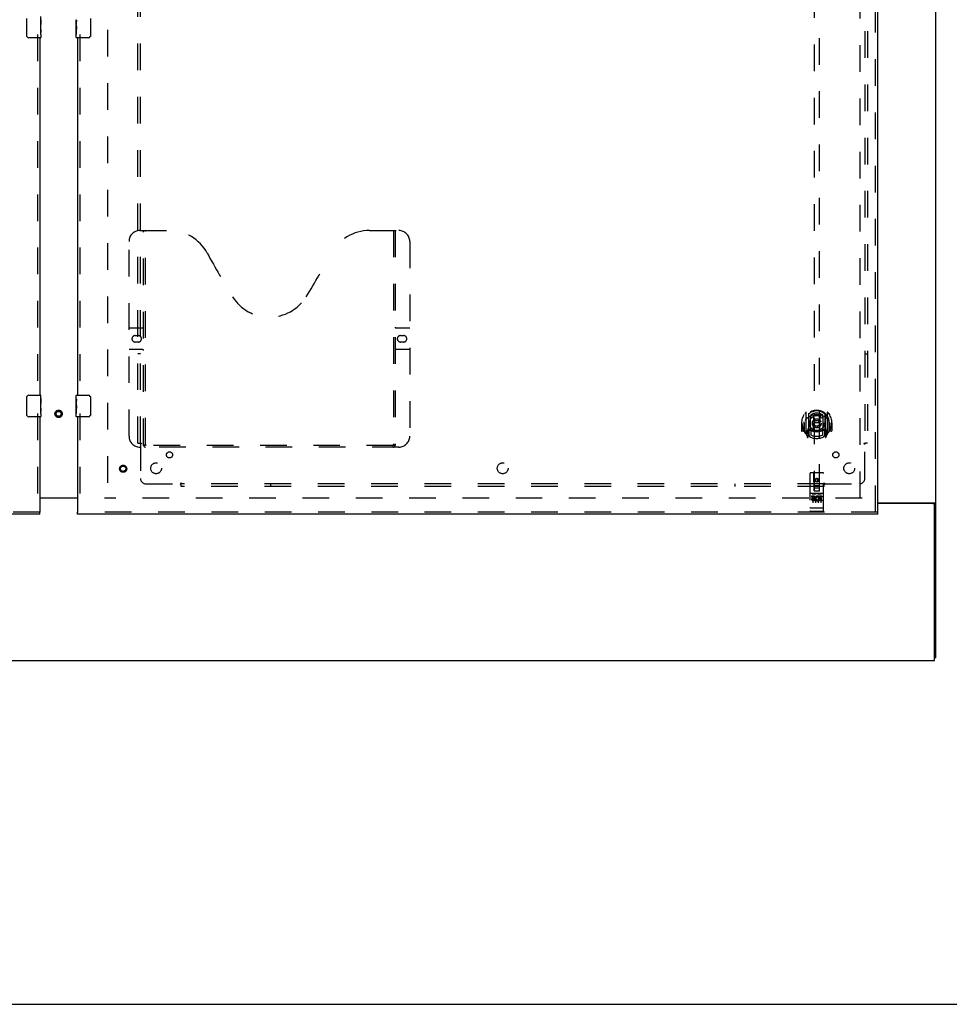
# Model space of a CAD drawing. Header units: inches. Extents: x 0 to 224, y 0 to 145.
# Tile 3 of 83: x 100 to 143, y 0 to 45. Entities that reach past the tile are written whole.
import ezdxf

# ---------------------------------------------------------------- set-up
doc = ezdxf.new("R2010")
doc.units = ezdxf.units.IN
doc.header["$LTSCALE"] = 12.302632
doc.header["$MEASUREMENT"] = 0
doc.linetypes.add('HIDDEN', pattern=[0.2, 0.1, -0.1])
doc.layers.get('0').update_dxf_attribs({"linetype": 'CONTINUOUS'})
for name, color, linetype in [('DEFAULT_2', 8, 'HIDDEN'), ('DOOR_2_ASSEMBLY', 7, 'CONTINUOUS'), ('MAIN_DOOR_ASSEMBLY', 7, 'CONTINUOUS'), ('SUBPANELS', 7, 'CONTINUOUS')]:
    doc.layers.add(name, color=color, linetype=linetype)

msp = doc.modelspace()

# ---------------------------------------------------------------- linework, layer by layer
at = {"color": 7, "linetype": 'Continuous'}
for p, q in [((142.349, 16), (142.349, 53.438)), ((102.724, 23.37), (100.974, 23.37)), ((139.662, 23.156), (142.289, 23.156)), ((142.224, 23.125), (139.662, 23.125)), ((142.252, 23.119), (142.349, 23.119)), ((142.287, 15.875), (142.287, 23.063)), ((142.349, 16), (142.287, 16)), ((24.912, 15.875), (142.287, 15.875)), ((0, 0), (223.684, 0))]:
    msp.add_line(p, q, dxfattribs=at)
at = {"color": 3, "linetype": 'Continuous'}
msp.add_line((100.974, 23.39), (102.724, 23.39), dxfattribs=at)
msp.add_lwpolyline([(142.194, 23.156), (142.194, 23.154), (142.193, 23.153), (142.194, 23.151), (142.194, 23.149), (142.194, 23.148), (142.195, 23.146), (142.196, 23.145), (142.197, 23.143), (142.198, 23.142), (142.2, 23.14), (142.202, 23.139), (142.203, 23.138), (142.205, 23.136), (142.207, 23.135), (142.209, 23.134), (142.211, 23.133), (142.213, 23.131), (142.215, 23.13), (142.217, 23.129), (142.219, 23.127), (142.221, 23.126), (142.221, 23.125)], dxfattribs=at)
at = {"color": 7, "linetype": 'Continuous'}
for points in [[(142.289, 23.156), (142.291, 23.155), (142.293, 23.153), (142.296, 23.152), (142.299, 23.15), (142.303, 23.148), (142.306, 23.147), (142.31, 23.145), (142.318, 23.142)], [(142.318, 23.142), (142.322, 23.141), (142.325, 23.14), (142.329, 23.138), (142.332, 23.137), (142.335, 23.135), (142.337, 23.134), (142.34, 23.132), (142.342, 23.13), (142.344, 23.129), (142.346, 23.127), (142.347, 23.126), (142.348, 23.124), (142.349, 23.122), (142.349, 23.121), (142.349, 23.119)]]:
    msp.add_lwpolyline(points, dxfattribs=at)
msp.add_arc((142.224, 23.063), 0.0625, 0, 90, dxfattribs=at)
at = {"layer": 'DEFAULT_2', "color": 8, "linetype": 'HIDDEN'}
for p, q in [((104.099, 84.36), (104.099, 23.39)), ((138.849, 23.375), (138.849, 84.375)), ((138.943, 23.375), (103.974, 23.375))]:
    msp.add_line(p, q, dxfattribs=at)
for radius in [0.169, 0.124, 0.114]:
    msp.add_circle((101.849, 27.265), radius, dxfattribs=at)
at = {"layer": 'DOOR_2_ASSEMBLY', "color": 7, "linetype": 'Continuous'}
for p, q in [((100.379, 44.725), (100.379, 45.525)), ((101.027, 45.471), (101.027, 45.241)), ((101.034, 45.046), (101.034, 45.61)), ((101.034, 45.303), (101.027, 45.303)), ((101.034, 45.241), (101.027, 45.241)), ((101.034, 45.01), (101.027, 45.01)), ((101.027, 45.01), (101.027, 44.874)), ((101.034, 45.205), (101.028, 45.205)), ((101.033, 45.071), (101.031, 45.093)), ((101.033, 45.073), (101.034, 45.073)), ((101.034, 44.787), (101.034, 45.044)), ((101.019, 44.625), (100.479, 44.625)), ((101.028, 44.842), (101.034, 44.842)), ((101.034, 44.786), (101.034, 44.64)), ((100.379, 27.225), (100.379, 28.025)), ((100.479, 28.125), (101.019, 28.125)), ((101.034, 27.971), (101.027, 27.971)), ((101.027, 27.971), (101.027, 27.741)), ((101.034, 27.803), (101.027, 27.803)), ((101.034, 27.741), (101.027, 27.741)), ((101.034, 27.546), (101.034, 28.11)), ((101.034, 27.51), (101.027, 27.51)), ((101.027, 27.51), (101.027, 27.374)), ((101.034, 27.705), (101.028, 27.705)), ((101.028, 27.342), (101.034, 27.342)), ((101.033, 27.571), (101.031, 27.593)), ((101.033, 27.573), (101.034, 27.573)), ((101.034, 27.287), (101.034, 27.544)), ((101.034, 27.286), (101.034, 27.14)), ((101.019, 27.125), (100.479, 27.125)), ((100.974, 22.625), (100.974, 22.729))]:
    msp.add_line(p, q, dxfattribs=at)
at = {"layer": 'DOOR_2_ASSEMBLY', "color": 8, "linetype": 'HIDDEN'}
for p, q in [((100.87, 44.78), (100.87, 27.97)), ((100.87, 27.28), (100.87, 22.729)), ((100.974, 22.729), (64.037, 22.729))]:
    msp.add_line(p, q, dxfattribs=at)
at = {"layer": 'DOOR_2_ASSEMBLY', "color": 3, "linetype": 'Continuous'}
for p, q in [((100.974, 44.625), (100.974, 28.125)), ((100.974, 27.125), (100.974, 22.729)), ((100.974, 22.625), (64.037, 22.625))]:
    msp.add_line(p, q, dxfattribs=at)
at = {"layer": 'DOOR_2_ASSEMBLY', "color": 7, "linetype": 'Continuous'}
for points in [[(101.031, 45.093), (101.03, 45.104), (101.029, 45.117), (101.028, 45.129), (101.028, 45.141), (101.027, 45.154), (101.027, 45.167), (101.027, 45.18), (101.028, 45.193), (101.028, 45.205), (101.029, 45.218), (101.03, 45.23)], [(101.034, 45.044), (101.034, 45.052), (101.033, 45.061), (101.033, 45.071)], [(100.386, 44.689), (100.384, 44.695), (100.382, 44.7), (100.381, 44.706), (100.38, 44.713), (100.379, 44.719), (100.379, 44.725)], [(101.029, 44.837), (101.028, 44.846), (101.028, 44.855), (101.027, 44.864), (101.027, 44.874)], [(101.031, 44.813), (101.031, 44.82), (101.03, 44.828), (101.029, 44.837)], [(101.034, 44.786), (101.034, 44.79), (101.034, 44.794), (101.033, 44.8), (101.031, 44.813)], [(100.379, 28.025), (100.379, 28.031), (100.38, 28.038), (100.381, 28.044), (100.382, 28.05), (100.384, 28.056), (100.386, 28.061)], [(101.031, 27.593), (101.03, 27.604), (101.029, 27.617), (101.028, 27.629), (101.028, 27.641), (101.027, 27.654), (101.027, 27.667), (101.027, 27.68), (101.028, 27.693), (101.028, 27.705), (101.029, 27.718), (101.03, 27.73)], [(101.029, 27.337), (101.028, 27.346), (101.028, 27.355), (101.027, 27.364), (101.027, 27.374)], [(101.031, 27.313), (101.031, 27.32), (101.03, 27.328), (101.029, 27.337)], [(101.034, 27.286), (101.034, 27.29), (101.034, 27.294), (101.033, 27.3), (101.031, 27.313)], [(101.034, 27.544), (101.034, 27.552), (101.033, 27.561), (101.033, 27.571)], [(100.386, 27.189), (100.384, 27.195), (100.382, 27.2), (100.381, 27.206), (100.38, 27.213), (100.379, 27.219), (100.379, 27.225)]]:
    msp.add_lwpolyline(points, dxfattribs=at)
for centre, radius, start, end in [((100.479, 44.725), 0.1, 201.1999, 270), ((101.019, 44.64), 0.015, 270, 360), ((100.479, 28.025), 0.1, 90, 158.7946), ((101.019, 28.11), 0.015, 0, 90), ((100.479, 27.225), 0.1, 201.1999, 270), ((101.019, 27.14), 0.015, 270, 360)]:
    msp.add_arc(centre, radius, start, end, dxfattribs=at)
for centre in [(100.771, 45.209), (100.771, 27.709)]:
    msp.add_ellipse(centre, major_axis=(0.263, 0), ratio=0.432808, start_param=0, end_param=0.179988, dxfattribs=at)
at = {"layer": 'MAIN_DOOR_ASSEMBLY', "color": 8, "linetype": 'HIDDEN'}
for p, q in [((139.558, 22.729), (139.558, 85.021)), ((136.724, 51.704), (136.724, 23.703)), ((136.974, 23.703), (136.974, 51.704)), ((102.828, 44.78), (102.828, 27.97)), ((105.598, 35.729), (106.953, 35.729)), ((105.773, 25.819), (105.773, 35.729)), ((105.853, 25.849), (105.853, 35.729)), ((116.203, 35.729), (117.558, 35.729)), ((117.303, 35.729), (117.303, 25.849)), ((117.383, 35.729), (117.383, 25.819)), ((105.098, 26.229), (105.098, 35.229)), ((118.058, 35.229), (118.058, 26.229)), ((105.098, 31.229), (105.733, 31.229)), ((117.423, 31.229), (118.058, 31.229)), ((105.385, 30.879), (105.522, 30.879)), ((105.522, 30.579), (105.385, 30.579)), ((117.635, 30.879), (117.772, 30.879)), ((117.772, 30.579), (117.635, 30.579)), ((105.733, 30.229), (105.098, 30.229)), ((118.058, 30.229), (117.423, 30.229)), ((102.828, 27.28), (102.828, 22.729)), ((136.349, 27.33), (136.349, 26.363)), ((137.349, 26.363), (137.349, 27.33)), ((136.164, 26.847), (136.149, 26.847)), ((136.149, 26.847), (136.149, 26.473)), ((136.267, 26.847), (136.282, 26.847)), ((136.267, 26.847), (136.267, 26.458)), ((136.274, 26.436), (136.274, 26.893)), ((136.467, 27.277), (136.467, 26.26)), ((136.474, 27.252), (136.474, 26.249)), ((136.567, 26.528), (136.567, 27.16)), ((136.574, 27.212), (136.574, 27.109)), ((136.686, 27.186), (136.717, 26.847)), ((136.686, 26.502), (136.717, 26.847)), ((136.982, 26.847), (136.717, 26.847)), ((137.012, 27.186), (136.982, 26.847)), ((137.012, 26.502), (136.982, 26.847)), ((137.124, 27.109), (137.124, 27.212)), ((137.132, 27.16), (137.132, 26.528)), ((137.224, 27.252), (137.224, 26.249)), ((137.232, 27.277), (137.232, 26.26)), ((137.432, 26.847), (137.417, 26.847)), ((137.424, 26.436), (137.424, 26.893)), ((137.432, 26.847), (137.432, 26.458)), ((137.549, 26.847), (137.534, 26.847)), ((137.549, 26.847), (137.549, 26.473)), ((136.267, 26.458), (136.164, 26.458)), ((136.267, 26.458), (136.275, 26.473)), ((136.467, 26.518), (136.407, 26.518)), ((136.407, 26.518), (136.407, 26.368)), ((136.444, 26.421), (136.415, 26.375)), ((136.477, 26.481), (136.477, 26.273)), ((136.567, 26.519), (136.494, 26.519)), ((136.562, 26.501), (136.497, 26.501)), ((136.574, 26.548), (136.574, 26.295)), ((137.124, 26.295), (137.124, 26.548)), ((137.204, 26.519), (137.132, 26.519)), ((137.202, 26.501), (137.136, 26.501)), ((137.222, 26.273), (137.222, 26.481)), ((137.292, 26.518), (137.232, 26.518)), ((137.283, 26.375), (137.254, 26.421)), ((137.292, 26.368), (137.292, 26.518)), ((137.424, 26.473), (137.432, 26.458)), ((137.534, 26.458), (137.432, 26.458)), ((136.354, 26.352), (136.424, 26.177)), ((136.407, 26.368), (136.474, 26.368)), ((136.445, 26.257), (136.45, 26.254)), ((136.452, 26.18), (136.467, 26.26)), ((136.544, 26.199), (136.474, 26.308)), ((137.224, 26.308), (137.154, 26.199)), ((137.224, 26.368), (137.292, 26.368)), ((137.232, 26.26), (137.246, 26.18)), ((137.252, 26.256), (137.253, 26.257)), ((137.253, 26.257), (137.253, 26.257)), ((137.253, 26.257), (137.253, 26.257)), ((137.275, 26.177), (137.345, 26.352)), ((117.558, 25.729), (105.598, 25.729)), ((117.299, 25.809), (105.857, 25.809)), ((136.537, 24.513), (136.537, 22.788)), ((137.132, 24.543), (136.567, 24.543)), ((136.723, 23.703), (136.719, 24.513)), ((136.849, 24.275), (136.787, 24.239)), ((136.787, 24.239), (136.797, 24.233)), ((136.787, 24.239), (136.787, 24.167)), ((136.787, 24.167), (136.797, 24.173)), ((136.787, 24.167), (136.849, 24.131)), ((136.849, 24.264), (136.797, 24.233)), ((136.797, 24.233), (136.797, 24.173)), ((136.797, 24.173), (136.849, 24.142)), ((136.912, 24.239), (136.849, 24.275)), ((136.849, 24.275), (136.849, 24.264)), ((136.902, 24.233), (136.849, 24.264)), ((136.849, 24.142), (136.902, 24.173)), ((136.849, 24.131), (136.912, 24.167)), ((136.849, 24.131), (136.849, 24.142)), ((136.912, 24.239), (136.902, 24.233)), ((136.902, 24.173), (136.902, 24.233)), ((136.912, 24.167), (136.902, 24.173)), ((136.912, 24.167), (136.912, 24.239)), ((136.976, 23.703), (136.979, 24.513)), ((137.162, 22.788), (137.162, 24.513)), ((136.722, 23.953), (136.977, 23.953)), ((136.723, 23.703), (136.744, 23.703)), ((136.744, 23.703), (136.954, 23.703)), ((136.934, 23.828), (136.764, 23.828)), ((136.954, 23.703), (136.976, 23.703)), ((137.132, 23.586), (136.567, 23.586)), ((136.705, 23.464), (136.612, 23.464)), ((136.612, 23.464), (136.612, 23.421)), ((136.705, 23.421), (136.612, 23.421)), ((136.638, 23.57), (136.81, 23.57)), ((136.662, 23.455), (136.662, 23.149)), ((136.709, 23.378), (136.662, 23.378)), ((136.705, 23.337), (136.676, 23.337)), ((136.769, 23.293), (136.676, 23.293)), ((136.769, 23.25), (136.676, 23.25)), ((136.769, 23.293), (136.769, 23.25)), ((136.787, 23.455), (136.787, 23.149)), ((136.888, 23.57), (137.06, 23.57)), ((136.9, 23.298), (136.917, 23.259)), ((136.912, 23.455), (136.912, 23.149)), ((136.925, 23.428), (136.912, 23.409)), ((136.921, 23.453), (136.925, 23.451)), ((137.081, 23.464), (136.925, 23.464)), ((136.925, 23.464), (136.925, 23.451)), ((136.925, 23.428), (136.925, 23.25)), ((137.081, 23.25), (136.925, 23.25)), ((137.081, 23.421), (136.967, 23.421)), ((136.967, 23.421), (136.967, 23.378)), ((137.06, 23.378), (136.967, 23.378)), ((137.06, 23.335), (136.967, 23.335)), ((136.967, 23.335), (136.967, 23.293)), ((137.081, 23.293), (136.967, 23.293)), ((137.037, 23.455), (137.037, 23.149)), ((137.06, 23.378), (137.06, 23.335)), ((137.081, 23.464), (137.081, 23.421)), ((137.081, 23.293), (137.081, 23.25)), ((136.555, 22.916), (136.554, 22.916)), ((136.556, 22.916), (136.555, 22.916)), ((136.557, 22.916), (136.556, 22.916)), ((136.558, 22.916), (136.557, 22.916)), ((136.559, 22.916), (136.558, 22.916)), ((136.558, 22.916), (136.558, 22.916)), ((136.56, 22.916), (136.559, 22.916)), ((136.561, 22.916), (136.56, 22.916)), ((136.562, 22.916), (136.561, 22.916)), ((136.563, 22.916), (136.562, 22.916)), ((136.562, 22.916), (136.562, 22.916)), ((136.564, 22.916), (136.563, 22.916)), ((136.565, 22.916), (136.564, 22.916)), ((136.566, 22.916), (136.565, 22.916)), ((136.567, 22.916), (136.566, 22.916)), ((137.132, 22.916), (136.567, 22.916)), ((137.132, 22.758), (136.567, 22.758)), ((137.132, 22.916), (137.133, 22.916)), ((137.133, 22.916), (137.134, 22.916)), ((137.134, 22.916), (137.135, 22.916)), ((137.135, 22.916), (137.136, 22.916)), ((137.135, 22.916), (137.135, 22.916)), ((137.136, 22.916), (137.137, 22.916)), ((137.137, 22.916), (137.138, 22.916)), ((137.138, 22.916), (137.139, 22.916)), ((137.139, 22.916), (137.14, 22.916)), ((137.14, 22.916), (137.141, 22.916)), ((137.14, 22.916), (137.14, 22.916)), ((137.141, 22.916), (137.142, 22.916)), ((137.142, 22.916), (137.143, 22.916)), ((137.143, 22.916), (137.144, 22.916)), ((137.144, 22.916), (137.145, 22.916)), ((137.144, 22.916), (137.144, 22.916)), ((137.145, 22.916), (137.146, 22.916)), ((139.662, 22.729), (102.724, 22.729))]:
    msp.add_line(p, q, dxfattribs=at)
at = {"layer": 'MAIN_DOOR_ASSEMBLY', "color": 3, "linetype": 'Continuous'}
for p, q in [((139.662, 22.729), (139.662, 85.021)), ((102.724, 44.625), (102.724, 28.125)), ((102.724, 27.125), (102.724, 22.729)), ((139.662, 22.625), (102.724, 22.625))]:
    msp.add_line(p, q, dxfattribs=at)
at = {"layer": 'MAIN_DOOR_ASSEMBLY', "color": 7, "linetype": 'Continuous'}
for p, q in [((103.319, 45.525), (103.319, 44.725)), ((102.664, 45.207), (102.664, 45.464)), ((102.67, 45.408), (102.664, 45.408)), ((102.664, 45.24), (102.671, 45.24)), ((102.664, 44.64), (102.664, 45.204)), ((102.666, 45.177), (102.664, 45.177)), ((102.664, 45.046), (102.67, 45.046)), ((102.671, 45.24), (102.671, 45.377)), ((102.664, 45.01), (102.671, 45.01)), ((102.664, 44.947), (102.671, 44.947)), ((102.664, 44.779), (102.671, 44.779)), ((102.671, 44.779), (102.671, 45.01)), ((103.219, 44.625), (102.679, 44.625)), ((102.664, 27.964), (102.664, 28.11)), ((102.664, 27.707), (102.664, 27.964)), ((102.67, 27.908), (102.664, 27.908)), ((102.664, 27.74), (102.671, 27.74)), ((102.671, 27.74), (102.671, 27.877)), ((102.679, 28.125), (103.219, 28.125)), ((103.319, 28.025), (103.319, 27.225)), ((102.664, 27.14), (102.664, 27.704)), ((102.666, 27.677), (102.664, 27.677)), ((102.664, 27.546), (102.67, 27.546)), ((102.664, 27.51), (102.671, 27.51)), ((102.664, 27.447), (102.671, 27.447)), ((102.664, 27.279), (102.671, 27.279)), ((102.666, 27.679), (102.667, 27.657)), ((102.671, 27.279), (102.671, 27.51)), ((103.219, 27.125), (102.679, 27.125)), ((102.724, 22.625), (102.724, 22.729)), ((139.662, 22.625), (139.662, 22.729))]:
    msp.add_line(p, q, dxfattribs=at)
for points in [[(102.664, 45.464), (102.664, 45.461), (102.665, 45.456), (102.665, 45.451), (102.667, 45.437)], [(102.664, 45.207), (102.664, 45.199), (102.665, 45.189), (102.666, 45.179)], [(102.666, 45.179), (102.666, 45.169), (102.667, 45.157), (102.668, 45.146), (102.669, 45.134), (102.67, 45.121), (102.671, 45.109), (102.671, 45.096), (102.671, 45.083), (102.671, 45.07), (102.671, 45.058), (102.67, 45.045), (102.669, 45.033), (102.668, 45.021)], [(102.667, 45.437), (102.668, 45.43), (102.669, 45.422), (102.669, 45.413)], [(102.669, 45.413), (102.67, 45.404), (102.671, 45.395), (102.671, 45.386), (102.671, 45.377)], [(103.319, 44.725), (103.319, 44.719), (103.318, 44.713), (103.317, 44.706), (103.316, 44.7), (103.314, 44.695), (103.312, 44.689)], [(102.664, 27.964), (102.664, 27.961), (102.665, 27.956), (102.665, 27.951), (102.667, 27.937)], [(102.667, 27.937), (102.668, 27.93), (102.669, 27.922), (102.669, 27.913)], [(102.669, 27.913), (102.67, 27.904), (102.671, 27.895), (102.671, 27.886), (102.671, 27.877)], [(103.312, 28.061), (103.314, 28.056), (103.316, 28.05), (103.317, 28.044), (103.318, 28.038), (103.319, 28.031), (103.319, 28.025)], [(102.664, 27.707), (102.664, 27.699), (102.665, 27.689), (102.666, 27.679)], [(102.667, 27.657), (102.668, 27.646), (102.669, 27.634), (102.67, 27.621), (102.671, 27.609), (102.671, 27.596), (102.671, 27.583), (102.671, 27.57), (102.671, 27.558), (102.67, 27.545), (102.669, 27.533), (102.668, 27.521)], [(103.319, 27.225), (103.319, 27.219), (103.318, 27.213), (103.317, 27.206), (103.316, 27.2), (103.314, 27.195), (103.312, 27.189)]]:
    msp.add_lwpolyline(points, dxfattribs=at)
at = {"layer": 'MAIN_DOOR_ASSEMBLY', "color": 8, "linetype": 'HIDDEN'}
for points in [[(136.304, 27.285), (136.304, 27.286), (136.305, 27.287), (136.306, 27.288), (136.307, 27.289), (136.307, 27.29), (136.308, 27.29), (136.309, 27.291), (136.309, 27.292), (136.31, 27.293), (136.311, 27.293), (136.312, 27.294), (136.313, 27.295), (136.313, 27.295), (136.314, 27.296), (136.315, 27.297), (136.316, 27.298), (136.317, 27.298), (136.317, 27.299), (136.318, 27.299), (136.319, 27.3), (136.32, 27.301), (136.321, 27.301), (136.322, 27.302), (136.323, 27.302), (136.323, 27.303), (136.324, 27.303), (136.325, 27.304), (136.326, 27.305), (136.327, 27.305), (136.328, 27.305), (136.329, 27.306), (136.33, 27.306), (136.331, 27.307), (136.332, 27.307)], [(137.367, 27.307), (137.368, 27.307), (137.369, 27.306), (137.37, 27.306), (137.37, 27.305), (137.371, 27.305), (137.372, 27.305), (137.373, 27.304), (137.374, 27.303), (137.375, 27.303), (137.376, 27.302), (137.377, 27.302), (137.378, 27.301), (137.378, 27.301), (137.379, 27.3), (137.38, 27.299), (137.381, 27.299), (137.382, 27.298), (137.383, 27.298), (137.383, 27.297), (137.384, 27.296), (137.385, 27.295), (137.386, 27.295), (137.387, 27.294), (137.387, 27.293), (137.388, 27.293), (137.389, 27.292), (137.39, 27.291), (137.39, 27.29), (137.391, 27.29), (137.392, 27.289), (137.392, 27.288), (137.393, 27.287), (137.394, 27.286), (137.395, 27.285)], [(136.395, 27.062), (136.393, 27.06), (136.392, 27.059), (136.39, 27.058), (136.389, 27.056), (136.387, 27.055), (136.385, 27.053), (136.384, 27.051), (136.382, 27.05), (136.38, 27.048), (136.378, 27.046), (136.377, 27.044), (136.375, 27.042), (136.373, 27.04), (136.371, 27.038), (136.369, 27.035), (136.367, 27.033), (136.365, 27.031), (136.363, 27.028), (136.361, 27.025), (136.358, 27.023), (136.356, 27.02), (136.354, 27.017), (136.352, 27.014), (136.349, 27.011), (136.347, 27.007), (136.345, 27.004), (136.342, 27), (136.339, 26.996), (136.337, 26.992), (136.334, 26.988), (136.331, 26.984), (136.329, 26.98), (136.326, 26.975), (136.323, 26.97), (136.32, 26.965), (136.317, 26.96)], [(136.661, 27.203), (136.667, 27.205), (136.672, 27.206), (136.677, 27.208), (136.683, 27.209), (136.688, 27.21), (136.694, 27.212), (136.699, 27.213), (136.705, 27.214), (136.71, 27.215), (136.716, 27.216), (136.721, 27.217), (136.727, 27.218), (136.732, 27.219), (136.738, 27.22), (136.743, 27.221), (136.749, 27.222), (136.754, 27.223), (136.76, 27.223), (136.765, 27.224), (136.771, 27.225), (136.777, 27.225), (136.782, 27.226), (136.788, 27.226), (136.793, 27.227), (136.799, 27.227), (136.804, 27.228), (136.81, 27.228), (136.816, 27.228), (136.821, 27.229), (136.827, 27.229), (136.832, 27.229), (136.838, 27.229), (136.844, 27.229), (136.849, 27.229), (136.855, 27.229), (136.86, 27.229), (136.866, 27.229), (136.872, 27.229), (136.877, 27.229), (136.883, 27.228), (136.888, 27.228), (136.894, 27.228), (136.899, 27.227), (136.905, 27.227), (136.911, 27.226), (136.916, 27.226), (136.922, 27.225), (136.927, 27.225), (136.933, 27.224), (136.938, 27.223), (136.944, 27.223), (136.95, 27.222), (136.955, 27.221), (136.961, 27.22), (136.966, 27.219), (136.972, 27.218), (136.977, 27.217), (136.983, 27.216), (136.988, 27.215), (136.994, 27.214), (136.999, 27.213), (137.005, 27.212), (137.01, 27.21), (137.015, 27.209), (137.021, 27.208), (137.026, 27.206), (137.032, 27.205), (137.037, 27.203)], [(137.382, 26.96), (137.379, 26.965), (137.375, 26.97), (137.373, 26.975), (137.37, 26.98), (137.367, 26.984), (137.364, 26.988), (137.361, 26.992), (137.359, 26.996), (137.356, 27), (137.354, 27.004), (137.351, 27.007), (137.349, 27.011), (137.347, 27.014), (137.344, 27.017), (137.342, 27.02), (137.34, 27.023), (137.338, 27.025), (137.336, 27.028), (137.333, 27.031), (137.331, 27.033), (137.329, 27.035), (137.327, 27.038), (137.325, 27.04), (137.324, 27.042), (137.322, 27.044), (137.32, 27.046), (137.318, 27.048), (137.316, 27.05), (137.315, 27.051), (137.313, 27.053), (137.311, 27.055), (137.31, 27.056), (137.308, 27.058), (137.307, 27.059), (137.305, 27.06), (137.303, 27.062)], [(136.332, 26.386), (136.331, 26.386), (136.33, 26.387), (136.329, 26.387), (136.328, 26.388), (136.327, 26.388), (136.326, 26.389), (136.325, 26.389), (136.324, 26.39), (136.323, 26.39), (136.323, 26.391), (136.322, 26.391), (136.321, 26.392), (136.32, 26.393), (136.319, 26.393), (136.318, 26.394), (136.317, 26.394), (136.317, 26.395), (136.316, 26.396), (136.315, 26.396), (136.314, 26.397), (136.313, 26.398), (136.313, 26.398), (136.312, 26.399), (136.311, 26.4), (136.31, 26.401), (136.309, 26.401), (136.309, 26.402), (136.308, 26.403), (136.307, 26.404), (136.307, 26.404), (136.306, 26.405), (136.305, 26.406), (136.304, 26.407), (136.304, 26.408)], [(137.395, 26.408), (137.394, 26.407), (137.393, 26.406), (137.392, 26.405), (137.392, 26.404), (137.391, 26.404), (137.39, 26.403), (137.39, 26.402), (137.389, 26.401), (137.388, 26.401), (137.387, 26.4), (137.387, 26.399), (137.386, 26.398), (137.385, 26.398), (137.384, 26.397), (137.383, 26.396), (137.383, 26.396), (137.382, 26.395), (137.381, 26.394), (137.38, 26.394), (137.379, 26.393), (137.378, 26.393), (137.378, 26.392), (137.377, 26.391), (137.376, 26.391), (137.375, 26.39), (137.374, 26.39), (137.373, 26.389), (137.372, 26.389), (137.371, 26.388), (137.37, 26.388), (137.37, 26.387), (137.369, 26.387), (137.368, 26.386), (137.367, 26.386)], [(105.763, 25.849), (105.779, 25.838), (105.795, 25.829), (105.811, 25.821), (105.827, 25.814), (105.842, 25.811), (105.857, 25.809)], [(117.299, 25.809), (117.314, 25.811), (117.33, 25.814), (117.345, 25.821), (117.361, 25.829), (117.377, 25.838), (117.393, 25.849)], [(136.632, 23.568), (136.632, 23.568), (136.632, 23.568), (136.632, 23.569), (136.632, 23.569), (136.632, 23.569), (136.632, 23.569), (136.632, 23.569), (136.632, 23.569), (136.632, 23.569), (136.633, 23.569), (136.633, 23.569), (136.633, 23.569), (136.633, 23.569), (136.633, 23.569), (136.633, 23.569), (136.633, 23.569), (136.633, 23.569), (136.634, 23.569), (136.634, 23.569), (136.634, 23.569), (136.634, 23.569), (136.634, 23.569), (136.634, 23.569), (136.634, 23.569), (136.634, 23.569), (136.635, 23.569), (136.635, 23.569), (136.635, 23.569), (136.635, 23.569), (136.635, 23.569), (136.635, 23.569), (136.636, 23.569), (136.636, 23.569), (136.636, 23.569), (136.636, 23.57), (136.636, 23.57), (136.636, 23.57), (136.637, 23.57), (136.637, 23.57), (136.637, 23.57), (136.637, 23.57), (136.637, 23.57), (136.638, 23.57), (136.638, 23.57), (136.638, 23.57)], [(136.81, 23.57), (136.81, 23.57), (136.81, 23.57), (136.811, 23.57), (136.811, 23.57), (136.811, 23.57), (136.811, 23.57), (136.811, 23.57), (136.812, 23.57), (136.812, 23.57), (136.812, 23.57), (136.812, 23.57), (136.812, 23.569), (136.813, 23.569), (136.813, 23.569), (136.813, 23.569), (136.813, 23.569), (136.813, 23.569), (136.813, 23.569), (136.814, 23.569), (136.814, 23.569), (136.814, 23.569), (136.814, 23.569), (136.814, 23.569), (136.814, 23.569), (136.814, 23.569), (136.815, 23.569), (136.815, 23.569), (136.815, 23.569), (136.815, 23.569), (136.815, 23.569), (136.815, 23.569), (136.815, 23.569), (136.815, 23.569), (136.815, 23.569), (136.816, 23.569), (136.816, 23.569), (136.816, 23.569), (136.816, 23.569), (136.816, 23.569), (136.816, 23.569), (136.816, 23.569), (136.816, 23.569), (136.816, 23.569), (136.816, 23.568), (136.817, 23.568), (136.817, 23.568)], [(136.882, 23.568), (136.882, 23.568), (136.882, 23.568), (136.882, 23.569), (136.882, 23.569), (136.882, 23.569), (136.882, 23.569), (136.882, 23.569), (136.882, 23.569), (136.882, 23.569), (136.883, 23.569), (136.883, 23.569), (136.883, 23.569), (136.883, 23.569), (136.883, 23.569), (136.883, 23.569), (136.883, 23.569), (136.883, 23.569), (136.884, 23.569), (136.884, 23.569), (136.884, 23.569), (136.884, 23.569), (136.884, 23.569), (136.884, 23.569), (136.884, 23.569), (136.884, 23.569), (136.885, 23.569), (136.885, 23.569), (136.885, 23.569), (136.885, 23.569), (136.885, 23.569), (136.885, 23.569), (136.886, 23.569), (136.886, 23.569), (136.886, 23.569), (136.886, 23.57), (136.886, 23.57), (136.886, 23.57), (136.887, 23.57), (136.887, 23.57), (136.887, 23.57), (136.887, 23.57), (136.887, 23.57), (136.888, 23.57), (136.888, 23.57), (136.888, 23.57)], [(137.06, 23.57), (137.06, 23.57), (137.06, 23.57), (137.061, 23.57), (137.061, 23.57), (137.061, 23.57), (137.061, 23.57), (137.061, 23.57), (137.062, 23.57), (137.062, 23.57), (137.062, 23.57), (137.062, 23.57), (137.062, 23.569), (137.063, 23.569), (137.063, 23.569), (137.063, 23.569), (137.063, 23.569), (137.063, 23.569), (137.063, 23.569), (137.064, 23.569), (137.064, 23.569), (137.064, 23.569), (137.064, 23.569), (137.064, 23.569), (137.064, 23.569), (137.064, 23.569), (137.065, 23.569), (137.065, 23.569), (137.065, 23.569), (137.065, 23.569), (137.065, 23.569), (137.065, 23.569), (137.065, 23.569), (137.065, 23.569), (137.065, 23.569), (137.066, 23.569), (137.066, 23.569), (137.066, 23.569), (137.066, 23.569), (137.066, 23.569), (137.066, 23.569), (137.066, 23.569), (137.066, 23.569), (137.066, 23.569), (137.066, 23.568), (137.067, 23.568), (137.067, 23.568)], [(136.553, 22.916), (136.553, 22.916), (136.552, 22.917), (136.552, 22.917), (136.551, 22.917), (136.551, 22.917), (136.551, 22.917), (136.55, 22.917), (136.55, 22.917), (136.55, 22.917), (136.549, 22.917), (136.549, 22.917), (136.549, 22.917), (136.548, 22.917), (136.548, 22.917), (136.548, 22.917), (136.547, 22.917), (136.547, 22.917), (136.547, 22.917), (136.546, 22.918), (136.546, 22.918), (136.546, 22.918), (136.545, 22.918), (136.545, 22.918), (136.545, 22.918), (136.545, 22.918), (136.544, 22.918), (136.544, 22.918), (136.544, 22.918), (136.543, 22.918), (136.543, 22.918), (136.543, 22.918), (136.543, 22.919), (136.542, 22.919), (136.542, 22.919), (136.542, 22.919), (136.542, 22.919), (136.541, 22.919), (136.541, 22.919), (136.541, 22.919), (136.541, 22.919), (136.541, 22.919), (136.54, 22.919), (136.54, 22.92), (136.54, 22.92), (136.54, 22.92), (136.54, 22.92), (136.539, 22.92), (136.539, 22.92), (136.539, 22.92), (136.539, 22.92), (136.539, 22.92), (136.539, 22.92), (136.538, 22.92), (136.538, 22.921), (136.538, 22.921), (136.538, 22.921), (136.538, 22.921), (136.538, 22.921), (136.538, 22.921), (136.538, 22.921), (136.537, 22.921), (136.537, 22.921), (136.537, 22.921), (136.537, 22.922), (136.537, 22.922), (136.537, 22.922), (136.537, 22.922), (136.537, 22.922), (136.537, 22.922), (136.537, 22.922), (136.537, 22.922), (136.537, 22.922), (136.537, 22.923), (136.537, 22.923), (136.537, 22.923), (136.537, 22.923), (136.537, 22.923), (136.537, 22.923)], [(136.554, 22.916), (136.554, 22.916), (136.553, 22.916)], [(137.146, 22.916), (137.146, 22.917), (137.147, 22.917), (137.147, 22.917), (137.147, 22.917), (137.148, 22.917), (137.148, 22.917), (137.148, 22.917), (137.149, 22.917), (137.149, 22.917), (137.149, 22.917), (137.15, 22.917), (137.15, 22.917), (137.15, 22.917), (137.151, 22.917), (137.151, 22.917), (137.151, 22.917), (137.152, 22.917), (137.152, 22.918), (137.152, 22.918), (137.153, 22.918), (137.153, 22.918), (137.153, 22.918), (137.153, 22.918), (137.154, 22.918), (137.154, 22.918), (137.154, 22.918), (137.155, 22.918), (137.155, 22.918), (137.155, 22.918), (137.155, 22.918), (137.156, 22.919), (137.156, 22.919), (137.156, 22.919), (137.156, 22.919), (137.157, 22.919), (137.157, 22.919), (137.157, 22.919), (137.157, 22.919), (137.157, 22.919), (137.158, 22.919), (137.158, 22.919), (137.158, 22.92), (137.158, 22.92), (137.158, 22.92), (137.159, 22.92), (137.159, 22.92), (137.159, 22.92), (137.159, 22.92), (137.159, 22.92), (137.16, 22.92), (137.16, 22.92), (137.16, 22.92), (137.16, 22.921), (137.16, 22.921), (137.16, 22.921), (137.16, 22.921), (137.16, 22.921), (137.161, 22.921), (137.161, 22.921), (137.161, 22.921), (137.161, 22.921), (137.161, 22.921), (137.161, 22.922), (137.161, 22.922), (137.161, 22.922), (137.161, 22.922), (137.161, 22.922), (137.161, 22.922), (137.161, 22.922), (137.161, 22.922), (137.162, 22.922), (137.162, 22.923), (137.162, 22.923), (137.162, 22.923), (137.162, 22.923), (137.162, 22.923), (137.162, 22.923)]]:
    msp.add_lwpolyline(points, dxfattribs=at)
for centre, radius in [((136.849, 26.829), 0.35), ((136.849, 26.829), 0.335), ((136.849, 26.829), 0.205), ((136.849, 26.829), 0.133), ((104.828, 24.729), 0.164), ((104.828, 24.729), 0.124), ((136.849, 24.203), 0.085), ((136.849, 24.203), 0.0845)]:
    msp.add_circle(centre, radius, dxfattribs=at)
at = {"layer": 'MAIN_DOOR_ASSEMBLY', "color": 7, "linetype": 'Continuous'}
for centre, radius, start, end in [((102.679, 44.64), 0.015, 180, 270), ((103.219, 44.725), 0.1, 270, 338.7946), ((102.679, 28.11), 0.015, 90, 180), ((103.219, 28.025), 0.1, 21.1999, 90), ((102.679, 27.14), 0.015, 180, 270), ((103.219, 27.225), 0.1, 270, 338.7946)]:
    msp.add_arc(centre, radius, start, end, dxfattribs=at)
at = {"layer": 'MAIN_DOOR_ASSEMBLY', "color": 8, "linetype": 'HIDDEN'}
for centre, radius, start, end in [((105.598, 35.229), 0.5, 90, 180), ((106.953, 33.729), 2, 28.4813, 90), ((116.203, 33.729), 2, 90, 151.5187), ((117.558, 35.229), 0.5, 0, 90), ((143.261, 53.427), 39.307, 208.4813, 211.8705), ((79.895, 53.427), 39.307, 328.1295, 331.5187), ((111.578, 33.729), 2, 211.8705, 328.1295), ((105.733, 31.269), 0.04, 270, 360), ((117.423, 31.269), 0.04, 180, 270), ((105.385, 30.729), 0.15, 90, 270), ((105.522, 30.729), 0.15, 270, 90), ((117.635, 30.729), 0.15, 90, 270), ((117.772, 30.729), 0.15, 270, 90), ((105.733, 30.189), 0.04, 0, 90), ((117.423, 30.189), 0.04, 90, 180), ((136.849, 26.847), 0.7, 305.5126, 234.4874), ((136.849, 26.844), 0.583, 0.2464, 179.7536), ((136.849, 26.819), 0.58, 7.6622, 172.3378), ((136.364, 27.33), 0.015, 135.0748, 180), ((136.482, 27.277), 0.015, 130.3587, 180), ((136.849, 26.819), 0.48, 55.0461, 124.9539), ((137.217, 27.277), 0.015, 0, 49.6413), ((137.334, 27.33), 0.015, 0, 44.9252), ((136.849, 26.847), 0.685, 180, 213.0115), ((136.294, 26.893), 0.02, 172.3378, 180), ((136.849, 26.529), 0.7, 49.529, 130.471), ((136.494, 27.252), 0.02, 129.3378, 179.9984), ((136.582, 27.16), 0.015, 112.9863, 180), ((136.604, 27.109), 0.03, 180, 311.1261), ((136.849, 26.829), 0.343, 48.8739, 131.1261), ((136.667, 27.184), 0.02, 5.0796, 105.5752), ((137.032, 27.184), 0.02, 74.4248, 174.9204), ((137.094, 27.109), 0.03, 228.8739, 360), ((137.117, 27.16), 0.015, 0, 67.0137), ((137.204, 27.252), 0.02, 0, 50.6594), ((137.404, 26.893), 0.02, 0, 7.6622), ((136.849, 26.847), 0.685, 326.9885, 360), ((136.164, 26.473), 0.015, 180, 270), ((136.294, 26.436), 0.02, 180, 215.2961), ((136.849, 26.829), 0.7, 215.2961, 324.7039), ((136.419, 26.373), 0.005, 147.3208, 270), ((136.849, 27.159), 0.7, 233.2319, 306.7681), ((136.286, 26.523), 0.188, 327.3208, 360), ((136.494, 26.499), 0.02, 90, 180), ((136.497, 26.481), 0.02, 90, 180), ((136.562, 26.481), 0.02, 66.536, 90), ((136.582, 26.528), 0.015, 180, 247.0137), ((136.849, 27.141), 0.7, 246.536, 293.464), ((136.604, 26.548), 0.03, 48.8739, 180), ((136.849, 26.829), 0.343, 228.8739, 311.1261), ((136.666, 26.504), 0.02, 254.3869, 354.9204), ((137.032, 26.504), 0.02, 185.0796, 285.6131), ((137.094, 26.548), 0.03, 0, 131.1261), ((137.117, 26.528), 0.015, 292.9863, 360), ((137.136, 26.481), 0.02, 90, 113.464), ((137.202, 26.481), 0.02, 0, 90), ((137.204, 26.499), 0.02, 0, 90), ((137.412, 26.523), 0.188, 180, 212.6792), ((137.279, 26.373), 0.005, 270, 32.6792), ((137.404, 26.436), 0.02, 324.7039, 360), ((137.534, 26.473), 0.015, 270, 360), ((105.598, 26.229), 0.5, 180, 270), ((117.558, 26.229), 0.5, 270, 360), ((136.364, 26.363), 0.015, 180, 224.9252), ((136.438, 26.182), 0.015, 201.8041, 350), ((136.454, 26.293), 0.02, 234.4874, 360), ((136.457, 26.273), 0.02, 234.7457, 360), ((136.494, 26.249), 0.02, 180, 238.5295), ((136.849, 26.829), 0.6, 242.7204, 297.2796), ((137.204, 26.249), 0.02, 301.4688, 359.9992), ((137.242, 26.273), 0.02, 180, 305.2543), ((137.244, 26.293), 0.02, 180, 305.5126), ((137.261, 26.182), 0.015, 190, 338.1959), ((137.334, 26.363), 0.015, 315.0748, 360), ((105.863, 25.819), 0.09, 180, 270), ((105.893, 25.849), 0.04, 180, 270), ((117.263, 25.849), 0.04, 270, 360), ((117.293, 25.819), 0.09, 270, 360), ((136.567, 24.513), 0.03, 90, 180), ((136.689, 24.513), 0.03, 0, 90), ((137.009, 24.513), 0.03, 90, 180), ((137.132, 24.513), 0.03, 0, 90), ((136.764, 23.788), 0.04, 90, 180), ((136.764, 23.743), 0.04, 180, 270), ((136.934, 23.788), 0.04, 0, 90), ((136.934, 23.743), 0.04, 270, 360), ((136.567, 23.616), 0.03, 180, 270), ((136.676, 23.315), 0.0644, 102.2995, 270.0775), ((136.676, 23.315), 0.0219, 89.9011, 270), ((136.705, 23.4), 0.0635, 270, 90), ((136.705, 23.399), 0.0219, 280.307, 90), ((136.875, 23.357), 0.107, 64.2636, 293.4027), ((136.875, 23.357), 0.0639, 54.8895, 293.4026), ((137.132, 23.616), 0.03, 270, 360), ((136.567, 22.788), 0.03, 180, 270), ((137.132, 22.788), 0.03, 270, 360)]:
    msp.add_arc(centre, radius, start, end, dxfattribs=at)
at = {"layer": 'MAIN_DOOR_ASSEMBLY', "color": 7, "linetype": 'Continuous'}
for centre, start_param, end_param in [((102.927, 45.041), -3.141593, -2.961605), ((102.927, 27.541), 3.141593, 3.321581)]:
    msp.add_ellipse(centre, major_axis=(0.263, 0), ratio=0.432808, start_param=start_param, end_param=end_param, dxfattribs=at)
at = {"layer": 'SUBPANELS', "color": 8, "linetype": 'HIDDEN'}
for p, q in [((105.505, 25.906), (105.505, 81.844)), ((105.63, 25.906), (105.63, 81.844)), ((139.068, 81.844), (139.068, 25.906)), ((139.193, 81.844), (139.193, 25.906)), ((105.63, 30.031), (105.505, 30.031)), ((139.068, 30.031), (139.193, 30.031)), ((105.505, 25.906), (105.592, 25.906)), ((105.592, 25.906), (105.671, 25.906)), ((105.612, 25.889), (105.618, 25.883)), ((105.63, 25.871), (105.63, 24.281)), ((139.027, 25.906), (139.106, 25.906)), ((139.068, 24.281), (139.068, 25.871)), ((139.193, 25.906), (139.106, 25.906)), ((105.88, 24.031), (107.47, 24.031)), ((107.505, 23.993), (107.505, 24.072)), ((137.193, 24.031), (107.505, 24.031)), ((107.505, 23.906), (107.505, 23.993)), ((137.193, 23.906), (107.505, 23.906)), ((111.63, 24.031), (111.63, 23.906)), ((133.068, 24.031), (133.068, 23.906)), ((137.193, 23.993), (137.193, 24.072)), ((137.193, 23.906), (137.193, 23.993)), ((137.21, 24.013), (137.216, 24.019)), ((137.228, 24.031), (138.818, 24.031))]:
    msp.add_line(p, q, dxfattribs=at)
for points in [[(105.592, 25.906), (105.594, 25.905), (105.596, 25.903), (105.598, 25.902), (105.6, 25.9), (105.602, 25.898), (105.604, 25.897), (105.605, 25.895), (105.607, 25.894), (105.609, 25.892), (105.61, 25.891), (105.612, 25.889)], [(105.618, 25.883), (105.62, 25.881), (105.622, 25.879), (105.624, 25.877), (105.626, 25.875), (105.627, 25.874), (105.629, 25.872), (105.63, 25.871)], [(105.65, 25.884), (105.645, 25.881), (105.643, 25.88), (105.64, 25.878), (105.638, 25.877), (105.636, 25.875), (105.634, 25.874), (105.632, 25.872), (105.63, 25.871)], [(105.671, 25.906), (105.671, 25.905), (105.67, 25.903), (105.669, 25.901), (105.668, 25.9), (105.667, 25.898), (105.666, 25.897), (105.664, 25.895), (105.663, 25.893), (105.661, 25.892), (105.66, 25.891), (105.658, 25.889), (105.656, 25.888), (105.654, 25.887), (105.652, 25.885), (105.65, 25.884)], [(139.027, 25.906), (139.028, 25.905), (139.028, 25.903), (139.029, 25.901), (139.03, 25.9), (139.031, 25.898), (139.032, 25.897), (139.034, 25.895), (139.035, 25.893), (139.037, 25.892), (139.039, 25.891), (139.04, 25.889), (139.042, 25.888), (139.044, 25.887), (139.046, 25.885), (139.049, 25.884), (139.053, 25.881)], [(139.053, 25.881), (139.056, 25.88), (139.058, 25.878), (139.06, 25.877), (139.062, 25.875), (139.064, 25.874), (139.066, 25.872), (139.068, 25.871)], [(139.087, 25.889), (139.08, 25.883), (139.078, 25.881), (139.076, 25.879), (139.075, 25.877), (139.073, 25.875), (139.071, 25.874), (139.069, 25.872), (139.068, 25.871)], [(139.106, 25.906), (139.104, 25.905), (139.102, 25.903), (139.1, 25.902), (139.098, 25.9), (139.096, 25.898), (139.095, 25.897), (139.093, 25.895), (139.091, 25.894), (139.09, 25.892), (139.088, 25.891), (139.087, 25.889)], [(107.48, 24.046), (107.479, 24.044), (107.477, 24.041), (107.476, 24.039), (107.474, 24.037), (107.473, 24.035), (107.471, 24.033), (107.47, 24.031)], [(107.488, 24.013), (107.482, 24.019), (107.48, 24.021), (107.478, 24.023), (107.476, 24.025), (107.475, 24.027), (107.473, 24.028), (107.471, 24.03), (107.47, 24.031)], [(107.505, 24.072), (107.504, 24.072), (107.502, 24.071), (107.5, 24.07), (107.499, 24.069), (107.497, 24.068), (107.496, 24.067), (107.494, 24.065), (107.493, 24.064), (107.491, 24.062), (107.49, 24.061), (107.488, 24.059), (107.487, 24.057), (107.486, 24.055), (107.484, 24.053), (107.483, 24.051), (107.48, 24.046)], [(107.505, 23.993), (107.504, 23.995), (107.502, 23.997), (107.501, 23.999), (107.499, 24.001), (107.498, 24.003), (107.496, 24.005), (107.494, 24.006), (107.493, 24.008), (107.491, 24.01), (107.49, 24.011), (107.488, 24.013)], [(137.193, 24.072), (137.195, 24.072), (137.196, 24.071), (137.198, 24.07), (137.2, 24.069), (137.201, 24.068), (137.203, 24.067), (137.204, 24.065), (137.206, 24.064), (137.207, 24.062), (137.209, 24.061), (137.21, 24.059), (137.211, 24.057), (137.213, 24.055), (137.214, 24.053), (137.215, 24.051)], [(137.193, 23.993), (137.194, 23.995), (137.196, 23.997), (137.198, 23.999), (137.199, 24.001), (137.201, 24.003), (137.202, 24.005), (137.204, 24.006), (137.205, 24.008), (137.207, 24.01), (137.208, 24.011), (137.21, 24.013)], [(137.215, 24.051), (137.218, 24.046), (137.22, 24.044), (137.221, 24.041), (137.222, 24.039), (137.224, 24.037), (137.225, 24.035), (137.227, 24.033), (137.228, 24.031)], [(137.216, 24.019), (137.218, 24.021), (137.22, 24.023), (137.222, 24.025), (137.224, 24.027), (137.225, 24.028), (137.227, 24.03), (137.228, 24.031)]]:
    msp.add_lwpolyline(points, dxfattribs=at)
for centre, radius in [((106.968, 25.369), 0.141), ((137.73, 25.369), 0.141), ((106.349, 24.75), 0.25), ((122.349, 24.75), 0.25), ((138.349, 24.75), 0.25)]:
    msp.add_circle(centre, radius, dxfattribs=at)
for centre, start, end in [((105.88, 24.281), 180, 270), ((138.818, 24.281), 270, 360)]:
    msp.add_arc(centre, 0.25, start, end, dxfattribs=at)

doc.saveas('drawing.dxf')
